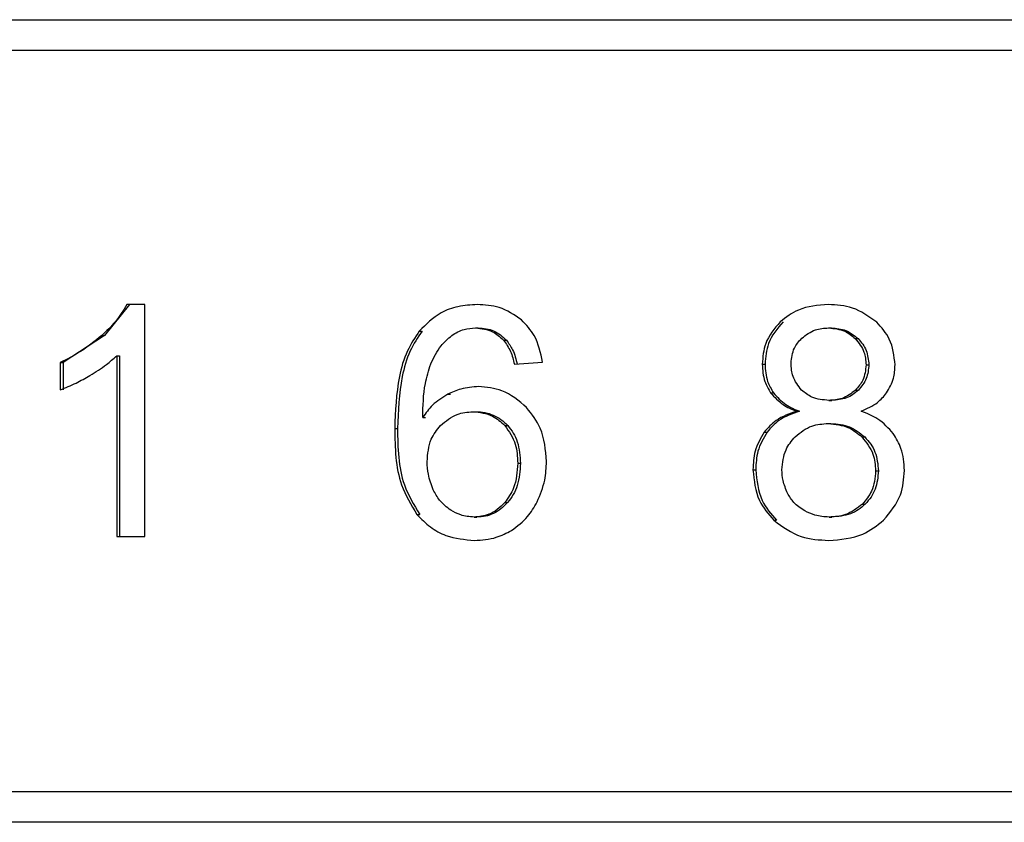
# Model space of a CAD drawing. Header units: millimetres. Extents: x 0 to 2970, y 0 to 2100.
# Tile 17 of 30: x 2188 to 2204, y 1162 to 1175. Entities that reach past the tile are written whole.
import ezdxf

# ---------------------------------------------------------------- set-up
doc = ezdxf.new("R2010")
doc.units = ezdxf.units.MM
doc.header["$LTSCALE"] = 10

msp = doc.modelspace()

# ---------------------------------------------------------------- linework, layer by layer
for p, q in [((2162.446582, 1174.83368), (2217.221863, 1174.83368)), ((2162.446582, 1174.83368), (2217.221863, 1174.83368)), ((2216.81421, 1174.33368), (2162.9626, 1174.33368)), ((2216.81421, 1174.33368), (2162.9626, 1174.33368)), ((2190.093072, 1170.218987), (2189.686621, 1169.718884)), ((2190.093072, 1170.218987), (2189.686621, 1169.718884)), ((2190.342645, 1170.218987), (2190.04792, 1170.218987)), ((2190.342645, 1170.218987), (2190.04792, 1170.218987)), ((2190.342645, 1166.46368), (2190.342645, 1170.218987)), ((2190.342645, 1166.46368), (2190.342645, 1170.218987)), ((2194.786259, 1169.790501), (2194.831412, 1169.790501)), ((2194.786259, 1169.790501), (2194.831412, 1169.790501)), ((2195.695975, 1169.841415), (2195.741128, 1169.841415)), ((2195.695975, 1169.841415), (2195.741128, 1169.841415)), ((2201.415173, 1169.841415), (2201.460326, 1169.841415)), ((2201.415173, 1169.841415), (2201.460326, 1169.841415)), ((2189.686621, 1169.718884), (2189.015799, 1169.28016)), ((2189.686621, 1169.718884), (2189.015799, 1169.28016)), ((2189.641468, 1169.718884), (2189.686621, 1169.718884)), ((2189.641468, 1169.718884), (2189.686621, 1169.718884)), ((2196.151849, 1169.643624), (2196.197001, 1169.643624)), ((2196.151849, 1169.643624), (2196.197001, 1169.643624)), ((2201.847099, 1169.667935), (2201.892251, 1169.667935)), ((2201.847099, 1169.667935), (2201.892251, 1169.667935)), ((2189.885313, 1169.38986), (2189.885313, 1166.46368)), ((2189.885313, 1169.38986), (2189.930465, 1169.38986)), ((2189.885313, 1169.38986), (2189.885313, 1166.46368)), ((2189.885313, 1169.38986), (2189.930465, 1169.38986)), ((2189.930465, 1169.38986), (2189.930465, 1166.46368)), ((2189.930465, 1169.38986), (2189.930465, 1166.46368)), ((2188.970647, 1169.28016), (2188.970647, 1168.836258)), ((2188.970647, 1169.28016), (2189.015799, 1169.28016)), ((2188.970647, 1169.28016), (2189.015799, 1169.28016)), ((2188.970647, 1169.28016), (2188.970647, 1168.836258)), ((2189.015799, 1169.28016), (2189.015799, 1168.836258)), ((2189.015799, 1169.28016), (2189.015799, 1168.836258)), ((2196.326079, 1169.252097), (2196.78087, 1169.287814)), ((2196.326079, 1169.252097), (2196.78087, 1169.287814)), ((2200.340442, 1169.254648), (2200.385594, 1169.254648)), ((2200.340442, 1169.254648), (2200.385594, 1169.254648)), ((2202.02241, 1169.244444), (2202.067562, 1169.244444)), ((2202.02241, 1169.244444), (2202.067562, 1169.244444)), ((2201.852179, 1168.833707), (2201.897331, 1168.833707)), ((2201.852179, 1168.833707), (2201.897331, 1168.833707)), ((2195.246003, 1168.767895), (2195.291155, 1168.767895)), ((2195.246003, 1168.767895), (2195.291155, 1168.767895)), ((2200.477039, 1168.789909), (2200.522191, 1168.789909)), ((2200.477039, 1168.789909), (2200.522191, 1168.789909)), ((2201.420253, 1168.667882), (2201.465405, 1168.667882)), ((2201.420253, 1168.667882), (2201.465405, 1168.667882)), ((2194.842288, 1168.392356), (2194.88744, 1168.392356)), ((2194.842288, 1168.392356), (2194.88744, 1168.392356)), ((2195.655324, 1168.484198), (2195.700477, 1168.484198)), ((2195.655324, 1168.484198), (2195.700477, 1168.484198)), ((2200.899402, 1168.491852), (2200.944554, 1168.491852)), ((2200.899402, 1168.491852), (2200.944554, 1168.491852)), ((2194.387497, 1168.213775), (2194.432649, 1168.213775)), ((2194.387497, 1168.213775), (2194.432649, 1168.213775)), ((2196.173634, 1168.259697), (2196.218787, 1168.259697)), ((2196.173634, 1168.259697), (2196.218787, 1168.259697)), ((2201.407551, 1168.292861), (2201.452703, 1168.292861)), ((2201.407551, 1168.292861), (2201.452703, 1168.292861)), ((2200.373471, 1168.155099), (2200.418623, 1168.155099)), ((2200.373471, 1168.155099), (2200.418623, 1168.155099)), ((2201.955714, 1168.07536), (2202.000866, 1168.07536)), ((2201.955714, 1168.07536), (2202.000866, 1168.07536)), ((2196.379434, 1167.649969), (2196.424586, 1167.649969)), ((2196.379434, 1167.649969), (2196.424586, 1167.649969)), ((2200.190538, 1167.545371), (2200.235691, 1167.545371)), ((2200.190538, 1167.545371), (2200.235691, 1167.545371)), ((2202.177394, 1167.527513), (2202.222547, 1167.527513)), ((2202.177394, 1167.527513), (2202.222547, 1167.527513)), ((2196.171013, 1167.012251), (2196.216165, 1167.012251)), ((2196.171013, 1167.012251), (2196.216165, 1167.012251)), ((2201.964609, 1166.988577), (2202.009761, 1166.988577)), ((2201.964609, 1166.988577), (2202.009761, 1166.988577)), ((2194.74755, 1166.820212), (2194.792702, 1166.820212)), ((2194.74755, 1166.820212), (2194.792702, 1166.820212)), ((2195.673108, 1166.777472), (2195.718261, 1166.777472)), ((2195.673108, 1166.777472), (2195.718261, 1166.777472)), ((2201.422796, 1166.777472), (2201.467949, 1166.777472)), ((2201.422796, 1166.777472), (2201.467949, 1166.777472)), ((2200.527838, 1166.725812), (2200.57299, 1166.725812)), ((2200.527838, 1166.725812), (2200.57299, 1166.725812)), ((2189.885313, 1166.46368), (2190.342645, 1166.46368)), ((2189.885313, 1166.46368), (2190.342645, 1166.46368)), ((2162.9626, 1162.33368), (2216.81421, 1162.33368)), ((2162.9626, 1162.33368), (2216.81421, 1162.33368)), ((2217.221863, 1161.83368), (2162.446582, 1161.83368)), ((2217.221863, 1161.83368), (2162.446582, 1161.83368))]:
    msp.add_line(p, q)
for points, knots in [([(2190.04792, 1170.218987), (2189.989571, 1170.123254), (2189.876634, 1169.937961), (2189.718096, 1169.79027), (2189.641468, 1169.718884)], [0, 0, 0, 0, 0.5166592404, 1, 1, 1, 1]), ([(2190.04792, 1170.218987), (2189.989571, 1170.123254), (2189.876634, 1169.937961), (2189.718096, 1169.79027), (2189.641468, 1169.718884)], [0, 0, 0, 0, 0.51665924, 1, 1, 1, 1]), ([(2195.723924, 1170.218987), (2195.619388, 1170.21294), (2195.417711, 1170.201273), (2195.075786, 1170.079628), (2194.896113, 1169.900203), (2194.786259, 1169.790501)], [0, 0, 0, 0, 0.294870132, 0.568878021, 1, 1, 1, 1]), ([(2195.723924, 1170.218987), (2195.619388, 1170.21294), (2195.417711, 1170.201273), (2195.075786, 1170.079628), (2194.896113, 1169.900203), (2194.786259, 1169.790501)], [0, 0, 0, 0, 0.294870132, 0.568878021, 1, 1, 1, 1]), ([(2196.442324, 1169.970798), (2196.325349, 1170.050184), (2196.107274, 1170.198181), (2195.845351, 1170.212397), (2195.723924, 1170.218987)], [0, 0, 0, 0, 0.536399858, 1, 1, 1, 1]), ([(2196.442324, 1169.970798), (2196.325349, 1170.050184), (2196.107274, 1170.198181), (2195.845351, 1170.212397), (2195.723924, 1170.218987)], [0, 0, 0, 0, 0.536399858, 1, 1, 1, 1]), ([(2201.41009, 1170.218987), (2201.241778, 1170.207249), (2200.954056, 1170.187183), (2200.726923, 1170.013115), (2200.632659, 1169.940875)], [0, 0, 0, 0, 0.5849853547, 1, 1, 1, 1]), ([(2201.41009, 1170.218987), (2201.241778, 1170.207249), (2200.954056, 1170.187183), (2200.726923, 1170.013115), (2200.632659, 1169.940875)], [0, 0, 0, 0, 0.5849853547, 1, 1, 1, 1]), ([(2202.195179, 1169.933256), (2202.069387, 1170.024637), (2201.833917, 1170.195691), (2201.544769, 1170.211584), (2201.41009, 1170.218987)], [0, 0, 0, 0, 0.5342194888, 1, 1, 1, 1]), ([(2202.195179, 1169.933256), (2202.069387, 1170.024637), (2201.833917, 1170.195691), (2201.544769, 1170.211584), (2201.41009, 1170.218987)], [0, 0, 0, 0, 0.534219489, 1, 1, 1, 1]), ([(2196.78087, 1169.287814), (2196.750481, 1169.43845), (2196.698, 1169.698592), (2196.518067, 1169.890159), (2196.442324, 1169.970798)], [0, 0, 0, 0, 0.5790530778, 1, 1, 1, 1]), ([(2196.78087, 1169.287814), (2196.750481, 1169.43845), (2196.698, 1169.698592), (2196.518067, 1169.890159), (2196.442324, 1169.970798)], [0, 0, 0, 0, 0.579053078, 1, 1, 1, 1]), ([(2194.786259, 1169.790501), (2194.716681, 1169.685648), (2194.566639, 1169.45954), (2194.41568, 1168.921254), (2194.398697, 1168.494936), (2194.387497, 1168.213775)], [0, 0, 0, 0, 0.227460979, 0.490502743, 1, 1, 1, 1]), ([(2194.786259, 1169.790501), (2194.716681, 1169.685648), (2194.566639, 1169.45954), (2194.41568, 1168.921254), (2194.398697, 1168.494936), (2194.387497, 1168.213775)], [0, 0, 0, 0, 0.227460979, 0.490502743, 1, 1, 1, 1]), ([(2194.831412, 1169.790501), (2194.761833, 1169.685648), (2194.611791, 1169.45954), (2194.460832, 1168.921254), (2194.443849, 1168.494936), (2194.432649, 1168.213775)], [0, 0, 0, 0, 0.2274609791, 0.4905027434, 1, 1, 1, 1]), ([(2194.831412, 1169.790501), (2194.761833, 1169.685648), (2194.611791, 1169.45954), (2194.460832, 1168.921254), (2194.443849, 1168.494936), (2194.432649, 1168.213775)], [0, 0, 0, 0, 0.227460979, 0.490502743, 1, 1, 1, 1]), ([(2195.312106, 1169.719256), (2195.377178, 1169.758454), (2195.495937, 1169.82999), (2195.633698, 1169.837858), (2195.695975, 1169.841415)], [0, 0, 0, 0, 0.547933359, 1, 1, 1, 1]), ([(2195.312106, 1169.719256), (2195.377178, 1169.758454), (2195.495937, 1169.82999), (2195.633698, 1169.837858), (2195.695975, 1169.841415)], [0, 0, 0, 0, 0.547933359, 1, 1, 1, 1]), ([(2195.695975, 1169.841415), (2195.792807, 1169.830815), (2195.966363, 1169.811815), (2196.094988, 1169.695183), (2196.151849, 1169.643624)], [0, 0, 0, 0, 0.557930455, 1, 1, 1, 1]), ([(2195.695975, 1169.841415), (2195.792807, 1169.830815), (2195.966363, 1169.811815), (2196.094988, 1169.695183), (2196.151849, 1169.643624)], [0, 0, 0, 0, 0.557930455, 1, 1, 1, 1]), ([(2195.741128, 1169.841415), (2195.784771, 1169.839204), (2195.870153, 1169.834878), (2195.992101, 1169.795801), (2196.103977, 1169.733444), (2196.165544, 1169.673998), (2196.197001, 1169.643624)], [0, 0, 0, 0, 0.255693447, 0.500226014, 0.744641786, 1, 1, 1, 1]), ([(2195.741128, 1169.841415), (2195.784771, 1169.839204), (2195.870153, 1169.834878), (2195.992101, 1169.795801), (2196.103977, 1169.733444), (2196.165544, 1169.673998), (2196.197001, 1169.643624)], [0, 0, 0, 0, 0.255693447, 0.500226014, 0.744641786, 1, 1, 1, 1]), ([(2200.632659, 1169.940875), (2200.538687, 1169.829282), (2200.370075, 1169.629052), (2200.349534, 1169.369532), (2200.340442, 1169.254648)], [0, 0, 0, 0, 0.557326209, 1, 1, 1, 1]), ([(2200.632659, 1169.940875), (2200.538687, 1169.829282), (2200.370075, 1169.629052), (2200.349534, 1169.369532), (2200.340442, 1169.254648)], [0, 0, 0, 0, 0.557326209, 1, 1, 1, 1]), ([(2200.677811, 1169.940875), (2200.583839, 1169.829282), (2200.415227, 1169.629052), (2200.394687, 1169.369532), (2200.385594, 1169.254648)], [0, 0, 0, 0, 0.557326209, 1, 1, 1, 1]), ([(2200.677811, 1169.940875), (2200.583839, 1169.829282), (2200.415227, 1169.629052), (2200.394687, 1169.369532), (2200.385594, 1169.254648)], [0, 0, 0, 0, 0.557326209, 1, 1, 1, 1]), ([(2200.980092, 1169.673674), (2201.050705, 1169.72748), (2201.180247, 1169.826188), (2201.34172, 1169.836654), (2201.415173, 1169.841415)], [0, 0, 0, 0, 0.545099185, 1, 1, 1, 1]), ([(2200.980092, 1169.673674), (2201.050705, 1169.72748), (2201.180247, 1169.826188), (2201.34172, 1169.836654), (2201.415173, 1169.841415)], [0, 0, 0, 0, 0.545099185, 1, 1, 1, 1]), ([(2201.415173, 1169.841415), (2201.506672, 1169.832506), (2201.6687, 1169.816729), (2201.792994, 1169.713062), (2201.847099, 1169.667935)], [0, 0, 0, 0, 0.564703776, 1, 1, 1, 1]), ([(2201.415173, 1169.841415), (2201.506672, 1169.832506), (2201.6687, 1169.816729), (2201.792994, 1169.713062), (2201.847099, 1169.667935)], [0, 0, 0, 0, 0.5647037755, 1, 1, 1, 1]), ([(2201.460326, 1169.841415), (2201.541875, 1169.834456), (2201.703487, 1169.820665), (2201.829716, 1169.718532), (2201.892251, 1169.667935)], [0, 0, 0, 0, 0.504594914, 1, 1, 1, 1]), ([(2201.460326, 1169.841415), (2201.541875, 1169.834456), (2201.703487, 1169.820665), (2201.829716, 1169.718532), (2201.892251, 1169.667935)], [0, 0, 0, 0, 0.504594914, 1, 1, 1, 1]), ([(2202.492443, 1169.241893), (2202.476366, 1169.387961), (2202.447431, 1169.650838), (2202.272783, 1169.846371), (2202.195179, 1169.933256)], [0, 0, 0, 0, 0.555652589, 1, 1, 1, 1]), ([(2202.492443, 1169.241893), (2202.476366, 1169.387961), (2202.447431, 1169.650838), (2202.272783, 1169.846371), (2202.195179, 1169.933256)], [0, 0, 0, 0, 0.555652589, 1, 1, 1, 1]), ([(2189.641468, 1169.718884), (2189.526909, 1169.625467), (2189.31846, 1169.455486), (2189.078659, 1169.334607), (2188.970647, 1169.28016)], [0, 0, 0, 0, 0.549577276, 1, 1, 1, 1]), ([(2189.641468, 1169.718884), (2189.526909, 1169.625467), (2189.31846, 1169.455486), (2189.078659, 1169.334607), (2188.970647, 1169.28016)], [0, 0, 0, 0, 0.549577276, 1, 1, 1, 1]), ([(2194.971222, 1169.257462), (2195.019954, 1169.360828), (2195.103576, 1169.538197), (2195.250715, 1169.665953), (2195.312106, 1169.719256)], [0, 0, 0, 0, 0.582771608, 1, 1, 1, 1]), ([(2194.971222, 1169.257462), (2195.019954, 1169.360828), (2195.103576, 1169.538197), (2195.250715, 1169.665953), (2195.312106, 1169.719256)], [0, 0, 0, 0, 0.582771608, 1, 1, 1, 1]), ([(2196.151849, 1169.643624), (2196.19256, 1169.584388), (2196.274783, 1169.464748), (2196.308869, 1169.323441), (2196.326079, 1169.252097)], [0, 0, 0, 0, 0.495119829, 1, 1, 1, 1]), ([(2196.151849, 1169.643624), (2196.19256, 1169.584388), (2196.274783, 1169.464748), (2196.308869, 1169.323441), (2196.326079, 1169.252097)], [0, 0, 0, 0, 0.495119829, 1, 1, 1, 1]), ([(2196.197001, 1169.643624), (2196.233364, 1169.592427), (2196.317399, 1169.47411), (2196.351746, 1169.332457), (2196.371231, 1169.252097)], [0, 0, 0, 0, 0.432703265, 1, 1, 1, 1]), ([(2196.197001, 1169.643624), (2196.233364, 1169.592427), (2196.317399, 1169.47411), (2196.351746, 1169.332457), (2196.371231, 1169.252097)], [0, 0, 0, 0, 0.432703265, 1, 1, 1, 1]), ([(2200.807937, 1169.269955), (2200.817167, 1169.354497), (2200.833886, 1169.50763), (2200.934863, 1169.622308), (2200.980092, 1169.673674)], [0, 0, 0, 0, 0.552084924, 1, 1, 1, 1]), ([(2200.807937, 1169.269955), (2200.817167, 1169.354497), (2200.833886, 1169.50763), (2200.934863, 1169.622308), (2200.980092, 1169.673674)], [0, 0, 0, 0, 0.552084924, 1, 1, 1, 1]), ([(2201.847099, 1169.667935), (2201.903383, 1169.599077), (2202.00498, 1169.474783), (2202.017034, 1169.31549), (2202.02241, 1169.244444)], [0, 0, 0, 0, 0.5539935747, 1, 1, 1, 1]), ([(2201.847099, 1169.667935), (2201.903383, 1169.599077), (2202.00498, 1169.474783), (2202.017034, 1169.31549), (2202.02241, 1169.244444)], [0, 0, 0, 0, 0.553993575, 1, 1, 1, 1]), ([(2201.892251, 1169.667935), (2201.919071, 1169.638615), (2201.971745, 1169.581032), (2202.048308, 1169.441648), (2202.059823, 1169.323714), (2202.067562, 1169.244444)], [0, 0, 0, 0, 0.2537949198, 0.4984373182, 1, 1, 1, 1]), ([(2201.892251, 1169.667935), (2201.919071, 1169.638615), (2201.971745, 1169.581032), (2202.048308, 1169.441648), (2202.059823, 1169.323714), (2202.067562, 1169.244444)], [0, 0, 0, 0, 0.25379492, 0.498437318, 1, 1, 1, 1]), ([(2189.451402, 1169.072571), (2189.542637, 1169.128664), (2189.695854, 1169.222864), (2189.830745, 1169.341762), (2189.885313, 1169.38986)], [0, 0, 0, 0, 0.595467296, 1, 1, 1, 1]), ([(2189.451402, 1169.072571), (2189.542637, 1169.128664), (2189.695854, 1169.222864), (2189.830745, 1169.341762), (2189.885313, 1169.38986)], [0, 0, 0, 0, 0.595467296, 1, 1, 1, 1]), ([(2194.842288, 1168.392356), (2194.845885, 1168.576391), (2194.851648, 1168.871252), (2194.938557, 1169.151957), (2194.971222, 1169.257462)], [0, 0, 0, 0, 0.624141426, 1, 1, 1, 1]), ([(2194.842288, 1168.392356), (2194.845885, 1168.576391), (2194.851648, 1168.871252), (2194.938557, 1169.151957), (2194.971222, 1169.257462)], [0, 0, 0, 0, 0.624141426, 1, 1, 1, 1]), ([(2200.340442, 1169.254648), (2200.346567, 1169.158692), (2200.357178, 1168.992478), (2200.441428, 1168.850093), (2200.477039, 1168.789909)], [0, 0, 0, 0, 0.577308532, 1, 1, 1, 1]), ([(2200.340442, 1169.254648), (2200.346567, 1169.158692), (2200.357178, 1168.992478), (2200.441428, 1168.850093), (2200.477039, 1168.789909)], [0, 0, 0, 0, 0.577308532, 1, 1, 1, 1]), ([(2200.385594, 1169.254648), (2200.39172, 1169.158692), (2200.40233, 1168.992478), (2200.48658, 1168.850093), (2200.522191, 1168.789909)], [0, 0, 0, 0, 0.577308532, 1, 1, 1, 1]), ([(2200.385594, 1169.254648), (2200.39172, 1169.158692), (2200.40233, 1168.992478), (2200.48658, 1168.850093), (2200.522191, 1168.789909)], [0, 0, 0, 0, 0.577308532, 1, 1, 1, 1]), ([(2200.977539, 1168.83562), (2200.922995, 1168.905257), (2200.82246, 1169.033608), (2200.812496, 1169.195773), (2200.807937, 1169.269955)], [0, 0, 0, 0, 0.542546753, 1, 1, 1, 1]), ([(2200.977539, 1168.83562), (2200.922995, 1168.905257), (2200.82246, 1169.033608), (2200.812496, 1169.195773), (2200.807937, 1169.269955)], [0, 0, 0, 0, 0.542546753, 1, 1, 1, 1]), ([(2202.02241, 1169.244444), (2202.013176, 1169.157573), (2201.996706, 1169.002626), (2201.896295, 1168.885269), (2201.852179, 1168.833707)], [0, 0, 0, 0, 0.56064256, 1, 1, 1, 1]), ([(2202.02241, 1169.244444), (2202.013176, 1169.157573), (2201.996706, 1169.002626), (2201.896295, 1168.885269), (2201.852179, 1168.833707)], [0, 0, 0, 0, 0.56064256, 1, 1, 1, 1]), ([(2202.067562, 1169.244444), (2202.060406, 1169.167314), (2202.046061, 1169.012708), (2201.946982, 1168.893463), (2201.897331, 1168.833707)], [0, 0, 0, 0, 0.4988811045, 1, 1, 1, 1]), ([(2202.067562, 1169.244444), (2202.060406, 1169.167314), (2202.046061, 1169.012708), (2201.946982, 1168.893463), (2201.897331, 1168.833707)], [0, 0, 0, 0, 0.498881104, 1, 1, 1, 1]), ([(2202.355246, 1168.787785), (2202.399285, 1168.864852), (2202.48001, 1169.006115), (2202.488558, 1169.168223), (2202.492443, 1169.241893)], [0, 0, 0, 0, 0.545552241, 1, 1, 1, 1]), ([(2202.355246, 1168.787785), (2202.399285, 1168.864852), (2202.48001, 1169.006115), (2202.488558, 1169.168223), (2202.492443, 1169.241893)], [0, 0, 0, 0, 0.545552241, 1, 1, 1, 1]), ([(2188.970647, 1168.836258), (2189.056923, 1168.871559), (2189.222562, 1168.939333), (2189.377274, 1169.029411), (2189.451402, 1169.072571)], [0, 0, 0, 0, 0.520865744, 1, 1, 1, 1]), ([(2188.970647, 1168.836258), (2189.056923, 1168.871559), (2189.222562, 1168.939333), (2189.377274, 1169.029411), (2189.451402, 1169.072571)], [0, 0, 0, 0, 0.520865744, 1, 1, 1, 1]), ([(2195.746791, 1168.889832), (2195.64954, 1168.883307), (2195.475194, 1168.87161), (2195.316276, 1168.799695), (2195.246003, 1168.767895)], [0, 0, 0, 0, 0.557801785, 1, 1, 1, 1]), ([(2195.746791, 1168.889832), (2195.64954, 1168.883307), (2195.475194, 1168.87161), (2195.316276, 1168.799695), (2195.246003, 1168.767895)], [0, 0, 0, 0, 0.557801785, 1, 1, 1, 1]), ([(2196.524256, 1168.550528), (2196.397497, 1168.659166), (2196.170993, 1168.85329), (2195.876484, 1168.87866), (2195.746791, 1168.889832)], [0, 0, 0, 0, 0.559630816, 1, 1, 1, 1]), ([(2196.524256, 1168.550528), (2196.397497, 1168.659166), (2196.170993, 1168.85329), (2195.876484, 1168.87866), (2195.746791, 1168.889832)], [0, 0, 0, 0, 0.559630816, 1, 1, 1, 1]), ([(2201.420253, 1168.667882), (2201.324771, 1168.67537), (2201.159473, 1168.688333), (2201.031563, 1168.791884), (2200.977539, 1168.83562)], [0, 0, 0, 0, 0.5776406, 1, 1, 1, 1]), ([(2201.420253, 1168.667882), (2201.324771, 1168.67537), (2201.159473, 1168.688333), (2201.031563, 1168.791884), (2200.977539, 1168.83562)], [0, 0, 0, 0, 0.5776406, 1, 1, 1, 1]), ([(2201.852179, 1168.833707), (2201.782527, 1168.78019), (2201.654193, 1168.681585), (2201.493659, 1168.672182), (2201.420253, 1168.667882)], [0, 0, 0, 0, 0.542738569, 1, 1, 1, 1]), ([(2201.852179, 1168.833707), (2201.782527, 1168.78019), (2201.654193, 1168.681585), (2201.493659, 1168.672182), (2201.420253, 1168.667882)], [0, 0, 0, 0, 0.542738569, 1, 1, 1, 1]), ([(2201.897331, 1168.833707), (2201.868692, 1168.808196), (2201.811561, 1168.757307), (2201.668434, 1168.684735), (2201.547754, 1168.674717), (2201.465405, 1168.667882)], [0, 0, 0, 0, 0.242015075, 0.4827712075, 1, 1, 1, 1]), ([(2201.897331, 1168.833707), (2201.868692, 1168.808196), (2201.811561, 1168.757307), (2201.668434, 1168.684735), (2201.547754, 1168.674717), (2201.465405, 1168.667882)], [0, 0, 0, 0, 0.242015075, 0.482771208, 1, 1, 1, 1]), ([(2195.246003, 1168.767895), (2195.15947, 1168.713652), (2195.000675, 1168.614111), (2194.891823, 1168.461709), (2194.842288, 1168.392356)], [0, 0, 0, 0, 0.544933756, 1, 1, 1, 1]), ([(2195.246003, 1168.767895), (2195.15947, 1168.713652), (2195.000675, 1168.614111), (2194.891823, 1168.461709), (2194.842288, 1168.392356)], [0, 0, 0, 0, 0.544933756, 1, 1, 1, 1]), ([(2200.477039, 1168.789909), (2200.539594, 1168.720765), (2200.658393, 1168.58945), (2200.821962, 1168.523212), (2200.899402, 1168.491852)], [0, 0, 0, 0, 0.52655542, 1, 1, 1, 1]), ([(2200.477039, 1168.789909), (2200.539594, 1168.720765), (2200.658393, 1168.58945), (2200.821962, 1168.523212), (2200.899402, 1168.491852)], [0, 0, 0, 0, 0.52655542, 1, 1, 1, 1]), ([(2200.522191, 1168.789909), (2200.584746, 1168.720765), (2200.703546, 1168.58945), (2200.867114, 1168.523212), (2200.944554, 1168.491852)], [0, 0, 0, 0, 0.5265554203, 1, 1, 1, 1]), ([(2200.522191, 1168.789909), (2200.584746, 1168.720765), (2200.703546, 1168.58945), (2200.867114, 1168.523212), (2200.944554, 1168.491852)], [0, 0, 0, 0, 0.52655542, 1, 1, 1, 1]), ([(2201.943647, 1168.491852), (2202.037082, 1168.532801), (2202.196106, 1168.602497), (2202.308775, 1168.733679), (2202.355246, 1168.787785)], [0, 0, 0, 0, 0.58754522, 1, 1, 1, 1]), ([(2201.943647, 1168.491852), (2202.037082, 1168.532801), (2202.196106, 1168.602497), (2202.308775, 1168.733679), (2202.355246, 1168.787785)], [0, 0, 0, 0, 0.58754522, 1, 1, 1, 1]), ([(2196.84693, 1167.678032), (2196.832093, 1167.865056), (2196.806369, 1168.18932), (2196.60815, 1168.443114), (2196.524256, 1168.550528)], [0, 0, 0, 0, 0.576763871, 1, 1, 1, 1]), ([(2196.84693, 1167.678032), (2196.832093, 1167.865056), (2196.806369, 1168.18932), (2196.60815, 1168.443114), (2196.524256, 1168.550528)], [0, 0, 0, 0, 0.576763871, 1, 1, 1, 1]), ([(2195.128739, 1168.260332), (2195.21441, 1168.33187), (2195.368593, 1168.460614), (2195.567113, 1168.476943), (2195.655324, 1168.484198)], [0, 0, 0, 0, 0.555651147, 1, 1, 1, 1]), ([(2195.128739, 1168.260332), (2195.21441, 1168.33187), (2195.368593, 1168.460614), (2195.567113, 1168.476943), (2195.655324, 1168.484198)], [0, 0, 0, 0, 0.555651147, 1, 1, 1, 1]), ([(2195.655324, 1168.484198), (2195.766265, 1168.472246), (2195.96376, 1168.450967), (2196.109682, 1168.31798), (2196.173634, 1168.259697)], [0, 0, 0, 0, 0.561736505, 1, 1, 1, 1]), ([(2195.655324, 1168.484198), (2195.766265, 1168.472246), (2195.96376, 1168.450967), (2196.109682, 1168.31798), (2196.173634, 1168.259697)], [0, 0, 0, 0, 0.5617365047, 1, 1, 1, 1]), ([(2195.700477, 1168.484198), (2195.750385, 1168.481701), (2195.847833, 1168.476824), (2195.986804, 1168.432542), (2196.113817, 1168.361788), (2196.183324, 1168.294187), (2196.218787, 1168.259697)], [0, 0, 0, 0, 0.257151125, 0.502102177, 0.745966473, 1, 1, 1, 1]), ([(2195.700477, 1168.484198), (2195.750385, 1168.481701), (2195.847833, 1168.476824), (2195.986804, 1168.432542), (2196.113817, 1168.361788), (2196.183324, 1168.294187), (2196.218787, 1168.259697)], [0, 0, 0, 0, 0.257151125, 0.502102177, 0.745966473, 1, 1, 1, 1]), ([(2200.899402, 1168.491852), (2200.781296, 1168.451629), (2200.577178, 1168.382115), (2200.433862, 1168.2224), (2200.373471, 1168.155099)], [0, 0, 0, 0, 0.578616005, 1, 1, 1, 1]), ([(2200.899402, 1168.491852), (2200.781296, 1168.451629), (2200.577178, 1168.382115), (2200.433862, 1168.2224), (2200.373471, 1168.155099)], [0, 0, 0, 0, 0.578616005, 1, 1, 1, 1]), ([(2200.944554, 1168.491852), (2200.826448, 1168.451629), (2200.62233, 1168.382115), (2200.479014, 1168.2224), (2200.418623, 1168.155099)], [0, 0, 0, 0, 0.578616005, 1, 1, 1, 1]), ([(2200.944554, 1168.491852), (2200.826448, 1168.451629), (2200.62233, 1168.382115), (2200.479014, 1168.2224), (2200.418623, 1168.155099)], [0, 0, 0, 0, 0.578616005, 1, 1, 1, 1]), ([(2202.463896, 1168.129152), (2202.385756, 1168.215944), (2202.239997, 1168.377841), (2202.037559, 1168.455722), (2201.943647, 1168.491852)], [0, 0, 0, 0, 0.5360938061, 1, 1, 1, 1]), ([(2202.463896, 1168.129152), (2202.385756, 1168.215944), (2202.239997, 1168.377841), (2202.037559, 1168.455722), (2201.943647, 1168.491852)], [0, 0, 0, 0, 0.5360938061, 1, 1, 1, 1]), ([(2194.387497, 1168.213775), (2194.39227, 1167.898238), (2194.399827, 1167.398634), (2194.653931, 1166.975943), (2194.74755, 1166.820212)], [0, 0, 0, 0, 0.631574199, 1, 1, 1, 1]), ([(2194.387497, 1168.213775), (2194.39227, 1167.898238), (2194.399827, 1167.398634), (2194.653931, 1166.975943), (2194.74755, 1166.820212)], [0, 0, 0, 0, 0.631574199, 1, 1, 1, 1]), ([(2194.432649, 1168.213775), (2194.437422, 1167.898238), (2194.444979, 1167.398634), (2194.699083, 1166.975943), (2194.792702, 1166.820212)], [0, 0, 0, 0, 0.631574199, 1, 1, 1, 1]), ([(2194.432649, 1168.213775), (2194.437422, 1167.898238), (2194.444979, 1167.398634), (2194.699083, 1166.975943), (2194.792702, 1166.820212)], [0, 0, 0, 0, 0.631574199, 1, 1, 1, 1]), ([(2194.913429, 1167.675481), (2194.922806, 1167.801231), (2194.939032, 1168.018834), (2195.07243, 1168.188651), (2195.128739, 1168.260332)], [0, 0, 0, 0, 0.57788899, 1, 1, 1, 1]), ([(2194.913429, 1167.675481), (2194.922806, 1167.801231), (2194.939032, 1168.018834), (2195.07243, 1168.188651), (2195.128739, 1168.260332)], [0, 0, 0, 0, 0.57788899, 1, 1, 1, 1]), ([(2196.173634, 1168.259697), (2196.239621, 1168.1629), (2196.365335, 1167.978489), (2196.374893, 1167.75578), (2196.379434, 1167.649969)], [0, 0, 0, 0, 0.5248929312, 1, 1, 1, 1]), ([(2196.173634, 1168.259697), (2196.239621, 1168.1629), (2196.365335, 1167.978489), (2196.374893, 1167.75578), (2196.379434, 1167.649969)], [0, 0, 0, 0, 0.5248929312, 1, 1, 1, 1]), ([(2196.218787, 1168.259697), (2196.250634, 1168.220495), (2196.315327, 1168.140864), (2196.405118, 1167.937554), (2196.416626, 1167.767558), (2196.424586, 1167.649969)], [0, 0, 0, 0, 0.230130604, 0.467468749, 1, 1, 1, 1]), ([(2196.218787, 1168.259697), (2196.250634, 1168.220495), (2196.315327, 1168.140864), (2196.405118, 1167.937554), (2196.416626, 1167.767558), (2196.424586, 1167.649969)], [0, 0, 0, 0, 0.230130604, 0.467468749, 1, 1, 1, 1]), ([(2200.871454, 1168.078563), (2200.958252, 1168.147355), (2201.116704, 1168.272937), (2201.316982, 1168.286657), (2201.407551, 1168.292861)], [0, 0, 0, 0, 0.547787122, 1, 1, 1, 1]), ([(2200.871454, 1168.078563), (2200.958252, 1168.147355), (2201.116704, 1168.272937), (2201.316982, 1168.286657), (2201.407551, 1168.292861)], [0, 0, 0, 0, 0.547787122, 1, 1, 1, 1]), ([(2201.407551, 1168.292861), (2201.523746, 1168.281747), (2201.728934, 1168.26212), (2201.88711, 1168.131856), (2201.955714, 1168.07536)], [0, 0, 0, 0, 0.5662872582, 1, 1, 1, 1]), ([(2201.407551, 1168.292861), (2201.523746, 1168.281747), (2201.728934, 1168.26212), (2201.88711, 1168.131856), (2201.955714, 1168.07536)], [0, 0, 0, 0, 0.5662872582, 1, 1, 1, 1]), ([(2201.452703, 1168.292861), (2201.556477, 1168.284299), (2201.761257, 1168.267402), (2201.921719, 1168.138794), (2202.000866, 1168.07536)], [0, 0, 0, 0, 0.506758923, 1, 1, 1, 1]), ([(2201.452703, 1168.292861), (2201.556477, 1168.284299), (2201.761257, 1168.267402), (2201.921719, 1168.138794), (2202.000866, 1168.07536)], [0, 0, 0, 0, 0.506758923, 1, 1, 1, 1]), ([(2200.373471, 1168.155099), (2200.314776, 1168.053773), (2200.205201, 1167.864613), (2200.195188, 1167.646602), (2200.190538, 1167.545371)], [0, 0, 0, 0, 0.535660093, 1, 1, 1, 1]), ([(2200.373471, 1168.155099), (2200.314776, 1168.053773), (2200.205201, 1167.864613), (2200.195188, 1167.646602), (2200.190538, 1167.545371)], [0, 0, 0, 0, 0.5356600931, 1, 1, 1, 1]), ([(2200.418623, 1168.155099), (2200.359928, 1168.053773), (2200.250354, 1167.864613), (2200.24034, 1167.646602), (2200.235691, 1167.545371)], [0, 0, 0, 0, 0.535660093, 1, 1, 1, 1]), ([(2200.418623, 1168.155099), (2200.359928, 1168.053773), (2200.250354, 1167.864613), (2200.24034, 1167.646602), (2200.235691, 1167.545371)], [0, 0, 0, 0, 0.535660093, 1, 1, 1, 1]), ([(2200.660574, 1167.54282), (2200.670656, 1167.656659), (2200.688467, 1167.857763), (2200.816079, 1168.011746), (2200.871454, 1168.078563)], [0, 0, 0, 0, 0.5660705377, 1, 1, 1, 1]), ([(2200.660574, 1167.54282), (2200.670656, 1167.656659), (2200.688467, 1167.857763), (2200.816079, 1168.011746), (2200.871454, 1168.078563)], [0, 0, 0, 0, 0.566070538, 1, 1, 1, 1]), ([(2201.955714, 1168.07536), (2202.026916, 1167.986724), (2202.156455, 1167.825468), (2202.170893, 1167.62003), (2202.177394, 1167.527513)], [0, 0, 0, 0, 0.549659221, 1, 1, 1, 1]), ([(2201.955714, 1168.07536), (2202.026916, 1167.986724), (2202.156455, 1167.825468), (2202.170893, 1167.62003), (2202.177394, 1167.527513)], [0, 0, 0, 0, 0.549659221, 1, 1, 1, 1]), ([(2202.000866, 1168.07536), (2202.034848, 1168.038174), (2202.101951, 1167.964745), (2202.198932, 1167.783996), (2202.21302, 1167.630979), (2202.222547, 1167.527513)], [0, 0, 0, 0, 0.249388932, 0.492456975, 1, 1, 1, 1]), ([(2202.000866, 1168.07536), (2202.034848, 1168.038174), (2202.101951, 1167.964745), (2202.198932, 1167.783996), (2202.21302, 1167.630979), (2202.222547, 1167.527513)], [0, 0, 0, 0, 0.249388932, 0.492456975, 1, 1, 1, 1]), ([(2202.644888, 1167.532616), (2202.636264, 1167.655013), (2202.621196, 1167.868871), (2202.511017, 1168.051182), (2202.463896, 1168.129152)], [0, 0, 0, 0, 0.57232732, 1, 1, 1, 1]), ([(2202.644888, 1167.532616), (2202.636264, 1167.655013), (2202.621196, 1167.868871), (2202.511017, 1168.051182), (2202.463896, 1168.129152)], [0, 0, 0, 0, 0.57232732, 1, 1, 1, 1]), ([(2195.012035, 1167.221151), (2194.980405, 1167.303069), (2194.92381, 1167.449639), (2194.916607, 1167.606353), (2194.913429, 1167.675481)], [0, 0, 0, 0, 0.558896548, 1, 1, 1, 1]), ([(2195.012035, 1167.221151), (2194.980405, 1167.303069), (2194.92381, 1167.449639), (2194.916607, 1167.606353), (2194.913429, 1167.675481)], [0, 0, 0, 0, 0.558896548, 1, 1, 1, 1]), ([(2196.379434, 1167.649969), (2196.371408, 1167.511619), (2196.357878, 1167.278381), (2196.225051, 1167.089212), (2196.171013, 1167.012251)], [0, 0, 0, 0, 0.59316697, 1, 1, 1, 1]), ([(2196.379434, 1167.649969), (2196.371408, 1167.511619), (2196.357878, 1167.278381), (2196.225051, 1167.089212), (2196.171013, 1167.012251)], [0, 0, 0, 0, 0.59316697, 1, 1, 1, 1]), ([(2196.424586, 1167.649969), (2196.416453, 1167.527802), (2196.404682, 1167.350993), (2196.31398, 1167.13837), (2196.248423, 1167.053843), (2196.216165, 1167.012251)], [0, 0, 0, 0, 0.531753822, 0.76959552, 1, 1, 1, 1]), ([(2196.424586, 1167.649969), (2196.416453, 1167.527802), (2196.404682, 1167.350993), (2196.31398, 1167.13837), (2196.248423, 1167.053843), (2196.216165, 1167.012251)], [0, 0, 0, 0, 0.531753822, 0.76959552, 1, 1, 1, 1]), ([(2196.694485, 1167.022384), (2196.743428, 1167.138939), (2196.831724, 1167.349212), (2196.842242, 1167.57666), (2196.84693, 1167.678032)], [0, 0, 0, 0, 0.554304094, 1, 1, 1, 1]), ([(2196.694485, 1167.022384), (2196.743428, 1167.138939), (2196.831724, 1167.349212), (2196.842242, 1167.57666), (2196.84693, 1167.678032)], [0, 0, 0, 0, 0.554304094, 1, 1, 1, 1]), ([(2200.190538, 1167.545371), (2200.207703, 1167.371233), (2200.238235, 1167.061495), (2200.439658, 1166.828023), (2200.527838, 1166.725812)], [0, 0, 0, 0, 0.562215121, 1, 1, 1, 1]), ([(2200.190538, 1167.545371), (2200.207703, 1167.371233), (2200.238235, 1167.061495), (2200.439658, 1166.828023), (2200.527838, 1166.725812)], [0, 0, 0, 0, 0.562215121, 1, 1, 1, 1]), ([(2200.235691, 1167.545371), (2200.252856, 1167.371233), (2200.283387, 1167.061495), (2200.48481, 1166.828023), (2200.57299, 1166.725812)], [0, 0, 0, 0, 0.5622151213, 1, 1, 1, 1]), ([(2200.235691, 1167.545371), (2200.252856, 1167.371233), (2200.283387, 1167.061495), (2200.48481, 1166.828023), (2200.57299, 1166.725812)], [0, 0, 0, 0, 0.562215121, 1, 1, 1, 1]), ([(2200.75204, 1167.162697), (2200.722674, 1167.231288), (2200.670526, 1167.353086), (2200.6636, 1167.485135), (2200.660574, 1167.54282)], [0, 0, 0, 0, 0.563147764, 1, 1, 1, 1]), ([(2200.75204, 1167.162697), (2200.722674, 1167.231288), (2200.670526, 1167.353086), (2200.6636, 1167.485135), (2200.660574, 1167.54282)], [0, 0, 0, 0, 0.563147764, 1, 1, 1, 1]), ([(2202.177394, 1167.527513), (2202.167155, 1167.412058), (2202.14919, 1167.209502), (2202.020113, 1167.05501), (2201.964609, 1166.988577)], [0, 0, 0, 0, 0.5699916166, 1, 1, 1, 1]), ([(2202.177394, 1167.527513), (2202.167155, 1167.412058), (2202.14919, 1167.209502), (2202.020113, 1167.05501), (2201.964609, 1166.988577)], [0, 0, 0, 0, 0.5699916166, 1, 1, 1, 1]), ([(2202.222547, 1167.527513), (2202.213507, 1167.425577), (2202.200175, 1167.275227), (2202.107112, 1167.097149), (2202.042417, 1167.024998), (2202.009761, 1166.988577)], [0, 0, 0, 0, 0.510448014, 0.752883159, 1, 1, 1, 1]), ([(2202.222547, 1167.527513), (2202.213507, 1167.425577), (2202.200175, 1167.275227), (2202.107112, 1167.097149), (2202.042417, 1167.024998), (2202.009761, 1166.988577)], [0, 0, 0, 0, 0.510448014, 0.752883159, 1, 1, 1, 1]), ([(2202.306992, 1166.726427), (2202.415175, 1166.857074), (2202.610566, 1167.093036), (2202.634297, 1167.396965), (2202.644888, 1167.532616)], [0, 0, 0, 0, 0.553677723, 1, 1, 1, 1]), ([(2202.306992, 1166.726427), (2202.415175, 1166.857074), (2202.610566, 1167.093036), (2202.634297, 1167.396965), (2202.644888, 1167.532616)], [0, 0, 0, 0, 0.553677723, 1, 1, 1, 1]), ([(2195.294179, 1166.889147), (2195.229841, 1166.938642), (2195.111891, 1167.029381), (2195.04324, 1167.161224), (2195.012035, 1167.221151)], [0, 0, 0, 0, 0.545471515, 1, 1, 1, 1]), ([(2195.294179, 1166.889147), (2195.229841, 1166.938642), (2195.111891, 1167.029381), (2195.04324, 1167.161224), (2195.012035, 1167.221151)], [0, 0, 0, 0, 0.545471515, 1, 1, 1, 1]), ([(2201.028981, 1166.876967), (2200.964995, 1166.918943), (2200.850957, 1166.993754), (2200.782213, 1167.111165), (2200.75204, 1167.162697)], [0, 0, 0, 0, 0.5610979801, 1, 1, 1, 1]), ([(2201.028981, 1166.876967), (2200.964995, 1166.918943), (2200.850957, 1166.993754), (2200.782213, 1167.111165), (2200.75204, 1167.162697)], [0, 0, 0, 0, 0.56109798, 1, 1, 1, 1]), ([(2196.171013, 1167.012251), (2196.131645, 1166.972329), (2196.055763, 1166.895376), (2195.888526, 1166.799243), (2195.754723, 1166.785721), (2195.673108, 1166.777472)], [0, 0, 0, 0, 0.29602891, 0.570604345, 1, 1, 1, 1]), ([(2196.171013, 1167.012251), (2196.131645, 1166.972329), (2196.055763, 1166.895376), (2195.888526, 1166.799243), (2195.754723, 1166.785721), (2195.673108, 1166.777472)], [0, 0, 0, 0, 0.29602891, 0.570604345, 1, 1, 1, 1]), ([(2196.216165, 1167.012251), (2196.18129, 1166.976322), (2196.113756, 1166.906748), (2195.991072, 1166.832256), (2195.858214, 1166.78541), (2195.765356, 1166.780144), (2195.718261, 1166.777472)], [0, 0, 0, 0, 0.263405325, 0.510071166, 0.751519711, 1, 1, 1, 1]), ([(2196.216165, 1167.012251), (2196.18129, 1166.976322), (2196.113756, 1166.906748), (2195.991072, 1166.832256), (2195.858214, 1166.78541), (2195.765356, 1166.780144), (2195.718261, 1166.777472)], [0, 0, 0, 0, 0.263405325, 0.510071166, 0.751519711, 1, 1, 1, 1]), ([(2196.280004, 1166.561188), (2196.37308, 1166.629746), (2196.543343, 1166.755159), (2196.647339, 1166.939029), (2196.694485, 1167.022384)], [0, 0, 0, 0, 0.546661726, 1, 1, 1, 1]), ([(2196.280004, 1166.561188), (2196.37308, 1166.629746), (2196.543343, 1166.755159), (2196.647339, 1166.939029), (2196.694485, 1167.022384)], [0, 0, 0, 0, 0.546661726, 1, 1, 1, 1]), ([(2201.964609, 1166.988577), (2201.876844, 1166.920556), (2201.71605, 1166.795934), (2201.514387, 1166.783239), (2201.422796, 1166.777472)], [0, 0, 0, 0, 0.545822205, 1, 1, 1, 1]), ([(2201.964609, 1166.988577), (2201.876844, 1166.920556), (2201.71605, 1166.795934), (2201.514387, 1166.783239), (2201.422796, 1166.777472)], [0, 0, 0, 0, 0.545822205, 1, 1, 1, 1]), ([(2202.009761, 1166.988577), (2201.973205, 1166.956151), (2201.900608, 1166.891753), (2201.721381, 1166.799475), (2201.570459, 1166.786372), (2201.467949, 1166.777472)], [0, 0, 0, 0, 0.245480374, 0.487509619, 1, 1, 1, 1]), ([(2202.009761, 1166.988577), (2201.973205, 1166.956151), (2201.900608, 1166.891753), (2201.721381, 1166.799475), (2201.570459, 1166.786372), (2201.467949, 1166.777472)], [0, 0, 0, 0, 0.245480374, 0.487509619, 1, 1, 1, 1]), ([(2194.74755, 1166.820212), (2194.816998, 1166.748887), (2194.953394, 1166.608804), (2195.268912, 1166.437004), (2195.522913, 1166.414119), (2195.680731, 1166.399901)], [0, 0, 0, 0, 0.282028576, 0.553900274, 1, 1, 1, 1]), ([(2194.74755, 1166.820212), (2194.816998, 1166.748887), (2194.953394, 1166.608804), (2195.268912, 1166.437004), (2195.522913, 1166.414119), (2195.680731, 1166.399901)], [0, 0, 0, 0, 0.282028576, 0.553900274, 1, 1, 1, 1]), ([(2195.673108, 1166.777472), (2195.599146, 1166.783427), (2195.464704, 1166.794249), (2195.347089, 1166.859702), (2195.294179, 1166.889147)], [0, 0, 0, 0, 0.550142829, 1, 1, 1, 1]), ([(2195.673108, 1166.777472), (2195.599146, 1166.783427), (2195.464704, 1166.794249), (2195.347089, 1166.859702), (2195.294179, 1166.889147)], [0, 0, 0, 0, 0.550142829, 1, 1, 1, 1]), ([(2201.422796, 1166.777472), (2201.34539, 1166.782584), (2201.207681, 1166.791676), (2201.083403, 1166.850992), (2201.028981, 1166.876967)], [0, 0, 0, 0, 0.562098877, 1, 1, 1, 1]), ([(2201.422796, 1166.777472), (2201.34539, 1166.782584), (2201.207681, 1166.791676), (2201.083403, 1166.850992), (2201.028981, 1166.876967)], [0, 0, 0, 0, 0.562098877, 1, 1, 1, 1]), ([(2200.527838, 1166.725812), (2200.670263, 1166.620992), (2200.936529, 1166.42503), (2201.264959, 1166.407878), (2201.417713, 1166.399901)], [0, 0, 0, 0, 0.53489693, 1, 1, 1, 1]), ([(2200.527838, 1166.725812), (2200.670263, 1166.620992), (2200.936529, 1166.42503), (2201.264959, 1166.407878), (2201.417713, 1166.399901)], [0, 0, 0, 0, 0.5348969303, 1, 1, 1, 1]), ([(2201.417713, 1166.399901), (2201.608949, 1166.41381), (2201.939361, 1166.437843), (2202.198033, 1166.640896), (2202.306992, 1166.726427)], [0, 0, 0, 0, 0.578777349, 1, 1, 1, 1]), ([(2201.417713, 1166.399901), (2201.608949, 1166.41381), (2201.939361, 1166.437843), (2202.198033, 1166.640896), (2202.306992, 1166.726427)], [0, 0, 0, 0, 0.578777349, 1, 1, 1, 1]), ([(2195.680731, 1166.399901), (2195.80085, 1166.407688), (2196.012129, 1166.421385), (2196.199262, 1166.519049), (2196.280004, 1166.561188)], [0, 0, 0, 0, 0.568529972, 1, 1, 1, 1]), ([(2195.680731, 1166.399901), (2195.80085, 1166.407688), (2196.012129, 1166.421385), (2196.199262, 1166.519049), (2196.280004, 1166.561188)], [0, 0, 0, 0, 0.568529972, 1, 1, 1, 1])]:
    msp.add_open_spline(points, degree=3, knots=knots)

doc.saveas('drawing.dxf')
